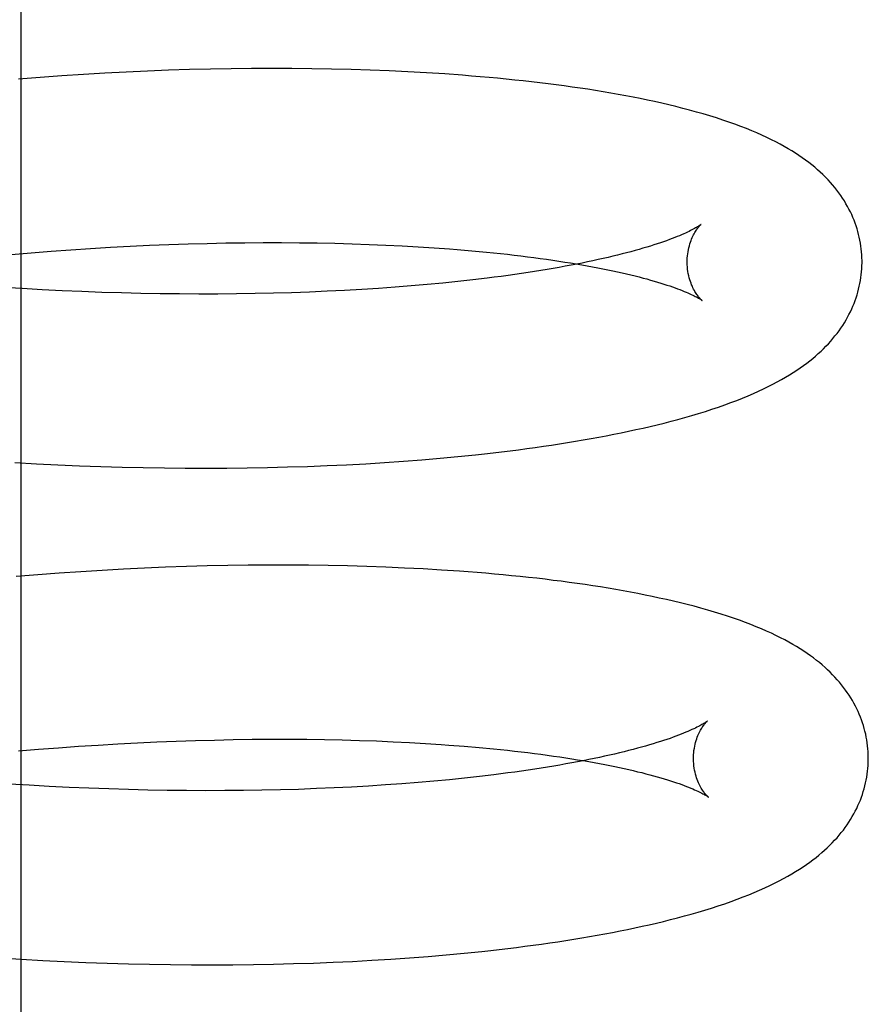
# Model space of a CAD drawing. Header units: inches. Extents: x 0 to 215, y 0 to 139.
# Tile 77 of 115: x 128.2084 to 128.3055, y 51.0304 to 51.143. Entities that reach past the tile are written whole.
import ezdxf

# ---------------------------------------------------------------- set-up
doc = ezdxf.new("R2010")
doc.units = ezdxf.units.IN
doc.header["$LTSCALE"] = 11.804375
doc.header["$MEASUREMENT"] = 0
doc.linetypes.add('HIDDEN', pattern=[0.2, 0.1, -0.1])
doc.layers.add('DEFAULT_2', color=8, linetype='HIDDEN')

msp = doc.modelspace()

# ---------------------------------------------------------------- linework, layer by layer
at = {"layer": 'DEFAULT_2', "color": 8, "linetype": 'HIDDEN'}
for p, q in [((128.20852, 51.15928), (128.20852, 50.93928)), ((128.22544, 51.13724), (128.22302, 51.13715)), ((128.22784, 51.13732), (128.22544, 51.13724)), ((128.23022, 51.13737), (128.22784, 51.13732)), ((128.23258, 51.13742), (128.23022, 51.13737)), ((128.23493, 51.13744), (128.23258, 51.13742)), ((128.23725, 51.13745), (128.23493, 51.13744)), ((128.23955, 51.13745), (128.23725, 51.13745)), ((128.24183, 51.13742), (128.23955, 51.13745)), ((128.24408, 51.13738), (128.24183, 51.13742)), ((128.24631, 51.13733), (128.24408, 51.13738)), ((128.24851, 51.13726), (128.24631, 51.13733)), ((128.25068, 51.13717), (128.24851, 51.13726)), ((128.21076, 51.13643), (128.20828, 51.13624)), ((128.21324, 51.13661), (128.21076, 51.13643)), ((128.2157, 51.13677), (128.21324, 51.13661)), ((128.21815, 51.13691), (128.2157, 51.13677)), ((128.22059, 51.13704), (128.21815, 51.13691)), ((128.22302, 51.13715), (128.22059, 51.13704)), ((128.25282, 51.13707), (128.25068, 51.13717)), ((128.25494, 51.13695), (128.25282, 51.13707)), ((128.25702, 51.13682), (128.25494, 51.13695)), ((128.21652, 51.11687), (128.21878, 51.11701)), ((128.21878, 51.11701), (128.22102, 51.11713)), ((128.22102, 51.11713), (128.22325, 51.11723)), ((128.22325, 51.11723), (128.22546, 51.11732)), ((128.22546, 51.11732), (128.22766, 51.11739)), ((128.22766, 51.11739), (128.22984, 51.11745)), ((128.22984, 51.11745), (128.232, 51.1175)), ((128.232, 51.1175), (128.23414, 51.11753)), ((128.23414, 51.11753), (128.23625, 51.11754)), ((128.23625, 51.11754), (128.23834, 51.11754)), ((128.23834, 51.11754), (128.2404, 51.11753)), ((128.2404, 51.11753), (128.24244, 51.1175)), ((128.24244, 51.1175), (128.24445, 51.11746)), ((128.24445, 51.11746), (128.24643, 51.11741)), ((128.24643, 51.11741), (128.24837, 51.11734)), ((128.24837, 51.11734), (128.25028, 51.11726)), ((128.25028, 51.11726), (128.25216, 51.11717)), ((128.25216, 51.11717), (128.254, 51.11706)), ((128.254, 51.11706), (128.2558, 51.11695)), ((128.20742, 51.11618), (128.20971, 51.11638)), ((128.20971, 51.11638), (128.21199, 51.11656)), ((128.21199, 51.11656), (128.21426, 51.11672)), ((128.21426, 51.11672), (128.21652, 51.11687)), ((128.25843, 51.11675), (128.26013, 51.11661)), ((128.2532, 51.11258), (128.25135, 51.11244)), ((128.25502, 51.11274), (128.2532, 51.11258)), ((128.2568, 51.11291), (128.25502, 51.11274)), ((128.25854, 51.11309), (128.2568, 51.11291)), ((128.26023, 51.11328), (128.25854, 51.11309)), ((128.26188, 51.11347), (128.26023, 51.11328)), ((128.20868, 51.11228), (128.20639, 51.11242)), ((128.21097, 51.11215), (128.20868, 51.11228)), ((128.21325, 51.11204), (128.21097, 51.11215)), ((128.21552, 51.11194), (128.21325, 51.11204)), ((128.21778, 51.11185), (128.21552, 51.11194)), ((128.22003, 51.11179), (128.21778, 51.11185)), ((128.22227, 51.11173), (128.22003, 51.11179)), ((128.22449, 51.11169), (128.22227, 51.11173)), ((128.2267, 51.11167), (128.22449, 51.11169)), ((128.22889, 51.11166), (128.2267, 51.11167)), ((128.23106, 51.11166), (128.22889, 51.11166)), ((128.23321, 51.11168), (128.23106, 51.11166)), ((128.23534, 51.11171), (128.23321, 51.11168)), ((128.23744, 51.11176), (128.23534, 51.11171)), ((128.23951, 51.11181), (128.23744, 51.11176)), ((128.24156, 51.11189), (128.23951, 51.11181)), ((128.24358, 51.11197), (128.24156, 51.11189)), ((128.24557, 51.11207), (128.24358, 51.11197)), ((128.24753, 51.11218), (128.24557, 51.11207)), ((128.24946, 51.1123), (128.24753, 51.11218)), ((128.25135, 51.11244), (128.24946, 51.1123)), ((128.20785, 51.09238), (128.21032, 51.09225)), ((128.21032, 51.09225), (128.21278, 51.09213)), ((128.24578, 51.09214), (128.24798, 51.09226)), ((128.24798, 51.09226), (128.25015, 51.0924)), ((128.25015, 51.0924), (128.25229, 51.09254)), ((128.25229, 51.09254), (128.25441, 51.09271)), ((128.25441, 51.09271), (128.25649, 51.09288)), ((128.25649, 51.09288), (128.25854, 51.09307)), ((128.25854, 51.09307), (128.26056, 51.09328)), ((128.21278, 51.09213), (128.21524, 51.09202)), ((128.21524, 51.09202), (128.21769, 51.09194)), ((128.21769, 51.09194), (128.22012, 51.09187)), ((128.22012, 51.09187), (128.22254, 51.09181)), ((128.22254, 51.09181), (128.22495, 51.09177)), ((128.22495, 51.09177), (128.22734, 51.09175)), ((128.22734, 51.09175), (128.22972, 51.09175)), ((128.22972, 51.09175), (128.23208, 51.09176)), ((128.23208, 51.09176), (128.23442, 51.09178)), ((128.23442, 51.09178), (128.23674, 51.09182)), ((128.23674, 51.09182), (128.23903, 51.09188)), ((128.23903, 51.09188), (128.24131, 51.09195)), ((128.24131, 51.09195), (128.24356, 51.09204)), ((128.24356, 51.09204), (128.24578, 51.09214)), ((128.21538, 51.07991), (128.21293, 51.07975)), ((128.21782, 51.08006), (128.21538, 51.07991)), ((128.22026, 51.08019), (128.21782, 51.08006)), ((128.22268, 51.08031), (128.22026, 51.08019)), ((128.22508, 51.08041), (128.22268, 51.08031)), ((128.22748, 51.08049), (128.22508, 51.08041)), ((128.22985, 51.08056), (128.22748, 51.08049)), ((128.23221, 51.08061), (128.22985, 51.08056)), ((128.23455, 51.08064), (128.23221, 51.08061)), ((128.23687, 51.08066), (128.23455, 51.08064)), ((128.23916, 51.08066), (128.23687, 51.08066)), ((128.24144, 51.08065), (128.23916, 51.08066)), ((128.24369, 51.08061), (128.24144, 51.08065)), ((128.24592, 51.08057), (128.24369, 51.08061)), ((128.24812, 51.08051), (128.24592, 51.08057)), ((128.25029, 51.08043), (128.24812, 51.08051)), ((128.25244, 51.08033), (128.25029, 51.08043)), ((128.25456, 51.08023), (128.25244, 51.08033)), ((128.25665, 51.0801), (128.25456, 51.08023)), ((128.21046, 51.07956), (128.208, 51.07936)), ((128.21293, 51.07975), (128.21046, 51.07956)), ((128.22851, 51.0606), (128.23069, 51.06066)), ((128.23069, 51.06066), (128.23284, 51.06071)), ((128.23284, 51.06071), (128.23498, 51.06074)), ((128.23498, 51.06074), (128.23709, 51.06075)), ((128.23709, 51.06075), (128.23918, 51.06075)), ((128.23918, 51.06075), (128.24125, 51.06074)), ((128.24125, 51.06074), (128.24328, 51.06071)), ((128.24328, 51.06071), (128.24529, 51.06067)), ((128.24529, 51.06067), (128.24726, 51.06061)), ((128.20828, 51.05941), (128.21057, 51.0596)), ((128.21057, 51.0596), (128.21284, 51.05978)), ((128.21284, 51.05978), (128.21512, 51.05994)), ((128.21512, 51.05994), (128.21738, 51.06009)), ((128.21738, 51.06009), (128.21963, 51.06022)), ((128.21963, 51.06022), (128.22187, 51.06034)), ((128.22187, 51.06034), (128.2241, 51.06044)), ((128.2241, 51.06044), (128.22631, 51.06053)), ((128.22631, 51.06053), (128.22851, 51.0606)), ((128.24726, 51.06061), (128.24921, 51.06055)), ((128.24921, 51.06055), (128.25111, 51.06047)), ((128.25111, 51.06047), (128.25299, 51.06037)), ((128.25299, 51.06037), (128.25483, 51.06027)), ((128.25751, 51.06009), (128.25925, 51.05995)), ((128.25925, 51.05995), (128.26095, 51.05981)), ((128.2593, 51.0563), (128.25756, 51.05612)), ((128.26099, 51.05649), (128.2593, 51.0563)), ((128.26264, 51.05669), (128.26099, 51.05649)), ((128.21177, 51.05536), (128.20948, 51.05548)), ((128.21405, 51.05524), (128.21177, 51.05536)), ((128.21632, 51.05514), (128.21405, 51.05524)), ((128.21858, 51.05506), (128.21632, 51.05514)), ((128.22083, 51.05499), (128.21858, 51.05506)), ((128.24234, 51.0551), (128.2403, 51.05502)), ((128.24436, 51.05518), (128.24234, 51.0551)), ((128.24635, 51.05528), (128.24436, 51.05518)), ((128.24831, 51.05539), (128.24635, 51.05528)), ((128.25023, 51.05552), (128.24831, 51.05539)), ((128.25212, 51.05565), (128.25023, 51.05552)), ((128.25397, 51.0558), (128.25212, 51.05565)), ((128.25579, 51.05595), (128.25397, 51.0558)), ((128.25756, 51.05612), (128.25579, 51.05595)), ((128.22307, 51.05494), (128.22083, 51.05499)), ((128.22529, 51.0549), (128.22307, 51.05494)), ((128.22749, 51.05487), (128.22529, 51.0549)), ((128.22968, 51.05486), (128.22749, 51.05487)), ((128.23185, 51.05487), (128.22968, 51.05486)), ((128.234, 51.05489), (128.23185, 51.05487)), ((128.23612, 51.05492), (128.234, 51.05489)), ((128.23822, 51.05497), (128.23612, 51.05492)), ((128.2403, 51.05502), (128.23822, 51.05497)), ((128.25301, 51.03575), (128.25512, 51.03591)), ((128.25512, 51.03591), (128.2572, 51.03609)), ((128.2572, 51.03609), (128.25926, 51.03628)), ((128.25926, 51.03628), (128.26128, 51.03649)), ((128.20608, 51.03575), (128.20856, 51.03559)), ((128.20856, 51.03559), (128.21103, 51.03546)), ((128.21103, 51.03546), (128.21349, 51.03534)), ((128.21349, 51.03534), (128.21595, 51.03523)), ((128.21595, 51.03523), (128.2184, 51.03515)), ((128.2184, 51.03515), (128.22083, 51.03508)), ((128.22083, 51.03508), (128.22325, 51.03502)), ((128.22325, 51.03502), (128.22566, 51.03498)), ((128.22566, 51.03498), (128.22806, 51.03496)), ((128.22806, 51.03496), (128.23043, 51.03496)), ((128.23043, 51.03496), (128.23279, 51.03497)), ((128.23279, 51.03497), (128.23513, 51.03499)), ((128.23513, 51.03499), (128.23745, 51.03503)), ((128.23745, 51.03503), (128.23974, 51.03509)), ((128.23974, 51.03509), (128.24202, 51.03516)), ((128.24202, 51.03516), (128.24427, 51.03525)), ((128.24427, 51.03525), (128.24649, 51.03535)), ((128.24649, 51.03535), (128.24869, 51.03547)), ((128.24869, 51.03547), (128.25086, 51.0356)), ((128.25086, 51.0356), (128.25301, 51.03575))]:
    msp.add_line(p, q, dxfattribs=at)
for points in [[(128.30476, 51.1155), (128.30475, 51.11579), (128.30474, 51.11613), (128.30471, 51.11647), (128.30468, 51.11681), (128.30463, 51.11714), (128.30458, 51.11748), (128.30452, 51.11781), (128.30445, 51.11815), (128.30437, 51.11848), (128.30428, 51.11881), (128.30419, 51.11913), (128.30408, 51.11946), (128.30397, 51.11978), (128.30385, 51.1201), (128.30372, 51.12042), (128.30358, 51.12074), (128.30343, 51.12106), (128.30327, 51.12137), (128.3031, 51.12168), (128.30292, 51.12199), (128.30274, 51.1223), (128.30254, 51.12261), (128.30234, 51.12291), (128.30212, 51.12322), (128.30189, 51.12352), (128.30165, 51.12383), (128.3014, 51.12413), (128.30114, 51.12443), (128.30087, 51.12472), (128.30058, 51.12502), (128.30029, 51.12531), (128.29998, 51.12559), (128.29967, 51.12587), (128.29935, 51.12615), (128.29901, 51.12643), (128.29866, 51.1267), (128.29831, 51.12697), (128.29793, 51.12724), (128.29755, 51.1275), (128.29715, 51.12776), (128.29673, 51.12802), (128.2963, 51.12828), (128.29585, 51.12854), (128.29538, 51.1288), (128.2949, 51.12906), (128.29439, 51.12931), (128.29386, 51.12957), (128.29331, 51.12982), (128.29274, 51.13008), (128.29214, 51.13033), (128.29153, 51.13058), (128.29089, 51.13083), (128.29023, 51.13107), (128.28954, 51.13131), (128.28884, 51.13155), (128.28811, 51.13179), (128.28737, 51.13202), (128.2866, 51.13225), (128.28583, 51.13247), (128.28504, 51.13269), (128.28425, 51.13289), (128.28345, 51.1331), (128.28265, 51.13329), (128.28185, 51.13348), (128.28104, 51.13366), (128.28023, 51.13383), (128.2794, 51.134), (128.27857, 51.13417), (128.27773, 51.13433), (128.27688, 51.13448), (128.27602, 51.13464), (128.27515, 51.13478), (128.27428, 51.13493), (128.27339, 51.13507), (128.2725, 51.1352), (128.27159, 51.13533), (128.27068, 51.13546), (128.26976, 51.13558), (128.26884, 51.1357), (128.2679, 51.13581), (128.26695, 51.13592), (128.266, 51.13603), (128.26503, 51.13613), (128.26406, 51.13623), (128.26308, 51.13633), (128.26209, 51.13642), (128.26109, 51.13651), (128.26009, 51.13659), (128.25907, 51.13667), (128.25702, 51.13682)], [(128.28636, 51.11962), (128.28635, 51.11961), (128.28633, 51.1196), (128.2863, 51.11958), (128.28627, 51.11955), (128.28622, 51.11952), (128.28617, 51.11948), (128.2861, 51.11944), (128.28602, 51.11939), (128.28593, 51.11934), (128.28583, 51.11928), (128.28572, 51.11921), (128.2856, 51.11914), (128.28546, 51.11907), (128.28531, 51.11899), (128.28515, 51.11891), (128.28497, 51.11882), (128.28478, 51.11873), (128.28458, 51.11863), (128.28436, 51.11854), (128.28412, 51.11843), (128.28387, 51.11833), (128.28361, 51.11822), (128.28333, 51.11811), (128.28304, 51.118), (128.28273, 51.11788), (128.28241, 51.11776), (128.28206, 51.11764), (128.28171, 51.11752), (128.28134, 51.11739), (128.28095, 51.11727), (128.28055, 51.11714), (128.28014, 51.11701), (128.2797, 51.11689), (128.27926, 51.11676), (128.2788, 51.11663), (128.27832, 51.1165), (128.27783, 51.11637), (128.27732, 51.11624), (128.2768, 51.11611), (128.27627, 51.11597), (128.27572, 51.11584), (128.27515, 51.11571), (128.27457, 51.11559), (128.27398, 51.11546), (128.27337, 51.11533), (128.27275, 51.1152), (128.27212, 51.11508), (128.27147, 51.11495), (128.27081, 51.11483), (128.27013, 51.11471), (128.26944, 51.11459), (128.26874, 51.11447), (128.26803, 51.11435), (128.2673, 51.11423), (128.26657, 51.11412), (128.26581, 51.11401), (128.26505, 51.11389), (128.26428, 51.11379), (128.26349, 51.11368), (128.26269, 51.11358), (128.26188, 51.11347)], [(128.28476, 51.11525), (128.28476, 51.11549), (128.28477, 51.11575), (128.28479, 51.11601), (128.28482, 51.11626), (128.28486, 51.1165), (128.2849, 51.11674), (128.28495, 51.11696), (128.28501, 51.11718), (128.28507, 51.11739), (128.28513, 51.11759), (128.2852, 51.11777), (128.28527, 51.11795), (128.28534, 51.11812), (128.28542, 51.11827), (128.28549, 51.11842), (128.28556, 51.11856), (128.28563, 51.11868), (128.28571, 51.1188), (128.28577, 51.11891), (128.28584, 51.11901), (128.28591, 51.1191), (128.28597, 51.11919), (128.28603, 51.11926), (128.28608, 51.11933), (128.28613, 51.11939), (128.28618, 51.11944), (128.28622, 51.11949), (128.28626, 51.11953), (128.28629, 51.11956), (128.28632, 51.11959), (128.28634, 51.1196), (128.28635, 51.11962), (128.28636, 51.11962)], [(128.2558, 51.11695), (128.25756, 51.11682), (128.25843, 51.11675)], [(128.26013, 51.11661), (128.26179, 51.11645), (128.2626, 51.11637), (128.2634, 51.11629), (128.26419, 51.1162), (128.26497, 51.11611), (128.26573, 51.11602), (128.26649, 51.11593), (128.26723, 51.11583), (128.26796, 51.11573), (128.26868, 51.11563), (128.26938, 51.11553), (128.27007, 51.11543), (128.27075, 51.11532), (128.27142, 51.11522), (128.27207, 51.11511), (128.27271, 51.115), (128.27333, 51.11489), (128.27394, 51.11478), (128.27454, 51.11466), (128.27512, 51.11455), (128.27569, 51.11443), (128.27624, 51.11432), (128.27678, 51.1142), (128.27731, 51.11408), (128.27782, 51.11397), (128.27832, 51.11385), (128.2788, 51.11373), (128.27926, 51.11361), (128.27971, 51.11349), (128.28015, 51.11338), (128.28057, 51.11326), (128.28097, 51.11314), (128.28136, 51.11303), (128.28174, 51.11291), (128.2821, 51.1128), (128.28244, 51.11269), (128.28277, 51.11258), (128.28309, 51.11247), (128.28338, 51.11236), (128.28367, 51.11226), (128.28393, 51.11216), (128.28418, 51.11206), (128.28442, 51.11196), (128.28464, 51.11187), (128.28485, 51.11178), (128.28505, 51.11169), (128.28523, 51.11161), (128.28539, 51.11153), (128.28555, 51.11145), (128.28569, 51.11138), (128.28581, 51.11132), (128.28593, 51.11126), (128.28603, 51.1112), (128.28612, 51.11115), (128.2862, 51.1111), (128.28627, 51.11106), (128.28632, 51.11102), (128.28637, 51.11099), (128.28641, 51.11096), (128.28644, 51.11094), (128.28644, 51.11094)], [(128.26056, 51.09328), (128.26156, 51.09339), (128.26255, 51.0935), (128.26353, 51.09362), (128.2645, 51.09374), (128.26547, 51.09386), (128.26642, 51.09398), (128.26737, 51.09411), (128.26831, 51.09425), (128.26924, 51.09438), (128.27016, 51.09453), (128.27107, 51.09467), (128.27198, 51.09482), (128.27287, 51.09497), (128.27376, 51.09513), (128.27464, 51.09529), (128.27551, 51.09545), (128.27637, 51.09562), (128.27722, 51.09579), (128.27806, 51.09597), (128.27889, 51.09615), (128.27971, 51.09633), (128.28052, 51.09652), (128.28133, 51.09671), (128.28213, 51.09691), (128.28292, 51.09711), (128.28371, 51.09733), (128.2845, 51.09754), (128.28529, 51.09777), (128.28607, 51.098), (128.28684, 51.09824), (128.28759, 51.09848), (128.28833, 51.09873), (128.28906, 51.09899), (128.28976, 51.09924), (128.29044, 51.0995), (128.29109, 51.09976), (128.29172, 51.10002), (128.29233, 51.10028), (128.29292, 51.10054), (128.29349, 51.10081), (128.29403, 51.10107), (128.29456, 51.10134), (128.29506, 51.1016), (128.29554, 51.10187), (128.29601, 51.10214), (128.29645, 51.10241), (128.29688, 51.10267), (128.29729, 51.10294), (128.29768, 51.10321), (128.29806, 51.10348), (128.29843, 51.10375), (128.29878, 51.10402), (128.29912, 51.10429), (128.29945, 51.10457), (128.29976, 51.10485), (128.30007, 51.10513), (128.30036, 51.10541), (128.30064, 51.1057), (128.30091, 51.10598), (128.30118, 51.10627), (128.30143, 51.10657), (128.30167, 51.10686), (128.30191, 51.10716), (128.30213, 51.10746), (128.30234, 51.10777), (128.30255, 51.10807), (128.30274, 51.10838), (128.30293, 51.10869), (128.30311, 51.109), (128.30327, 51.10932), (128.30343, 51.10963), (128.30358, 51.10995), (128.30372, 51.11027), (128.30385, 51.11058), (128.30397, 51.11091), (128.30409, 51.11123), (128.30419, 51.11155), (128.30429, 51.11188), (128.30437, 51.11221), (128.30445, 51.11254), (128.30452, 51.11287), (128.30458, 51.1132), (128.30463, 51.11354), (128.30468, 51.11387), (128.30471, 51.11421), (128.30474, 51.11454), (128.30475, 51.11488), (128.30476, 51.11521), (128.30476, 51.1155)], [(128.28644, 51.11094), (128.28645, 51.11093), (128.28646, 51.11092), (128.28647, 51.11092), (128.28646, 51.11092), (128.28645, 51.11094), (128.28643, 51.11095), (128.2864, 51.11098), (128.28637, 51.11101), (128.28633, 51.11104), (128.28629, 51.11109), (128.28624, 51.11114), (128.28619, 51.1112), (128.28613, 51.11127), (128.28607, 51.11134), (128.28601, 51.11142), (128.28594, 51.11151), (128.28587, 51.11161), (128.2858, 51.11171), (128.28573, 51.11183), (128.28565, 51.11195), (128.28558, 51.11208), (128.2855, 51.11223), (128.28542, 51.11238), (128.28535, 51.11254), (128.28527, 51.11272), (128.2852, 51.1129), (128.28513, 51.1131), (128.28506, 51.1133), (128.285, 51.11352), (128.28494, 51.11375), (128.28489, 51.11399), (128.28485, 51.11423), (128.28481, 51.11449), (128.28479, 51.11475), (128.28477, 51.11501), (128.28476, 51.11525)], [(128.30548, 51.05871), (128.30547, 51.059), (128.30546, 51.05933), (128.30543, 51.05967), (128.3054, 51.06), (128.30536, 51.06034), (128.30531, 51.06067), (128.30524, 51.061), (128.30518, 51.06133), (128.3051, 51.06166), (128.30501, 51.06199), (128.30492, 51.06232), (128.30481, 51.06264), (128.3047, 51.06296), (128.30458, 51.06328), (128.30445, 51.0636), (128.30431, 51.06392), (128.30416, 51.06423), (128.30401, 51.06455), (128.30384, 51.06486), (128.30366, 51.06517), (128.30348, 51.06547), (128.30329, 51.06578), (128.30308, 51.06608), (128.30287, 51.06638), (128.30265, 51.06668), (128.30242, 51.06698), (128.30218, 51.06727), (128.30193, 51.06756), (128.30167, 51.06785), (128.3014, 51.06813), (128.30112, 51.06841), (128.30083, 51.06869), (128.30053, 51.06896), (128.30021, 51.06924), (128.29989, 51.06951), (128.29956, 51.06977), (128.29921, 51.07004), (128.29885, 51.0703), (128.29848, 51.07056), (128.2981, 51.07082), (128.2977, 51.07108), (128.29728, 51.07134), (128.29685, 51.07159), (128.29639, 51.07185), (128.29592, 51.07211), (128.29543, 51.07236), (128.29492, 51.07261), (128.29439, 51.07287), (128.29384, 51.07312), (128.29327, 51.07337), (128.29267, 51.07362), (128.29206, 51.07386), (128.29142, 51.07411), (128.29076, 51.07435), (128.29007, 51.07459), (128.28936, 51.07483), (128.28863, 51.07506), (128.28788, 51.07529), (128.28712, 51.07552), (128.28634, 51.07574), (128.28556, 51.07595), (128.28477, 51.07615), (128.28398, 51.07635), (128.28318, 51.07654), (128.28238, 51.07673), (128.28157, 51.0769), (128.28076, 51.07708), (128.27995, 51.07724), (128.27912, 51.07741), (128.27829, 51.07757), (128.27744, 51.07772), (128.27659, 51.07787), (128.27573, 51.07802), (128.27485, 51.07816), (128.27397, 51.0783), (128.27308, 51.07843), (128.27218, 51.07856), (128.27127, 51.07868), (128.27035, 51.07881), (128.26943, 51.07892), (128.2685, 51.07904), (128.26756, 51.07915), (128.26661, 51.07925), (128.26565, 51.07935), (128.26468, 51.07945), (128.2637, 51.07955), (128.26272, 51.07964), (128.26173, 51.07973), (128.26073, 51.07981), (128.25972, 51.07989), (128.2587, 51.07996), (128.25665, 51.0801)], [(128.28708, 51.06283), (128.28707, 51.06282), (128.28705, 51.06281), (128.28702, 51.06279), (128.28699, 51.06276), (128.28694, 51.06273), (128.28689, 51.06269), (128.28682, 51.06265), (128.28674, 51.0626), (128.28666, 51.06255), (128.28656, 51.06249), (128.28645, 51.06242), (128.28632, 51.06235), (128.28619, 51.06228), (128.28604, 51.0622), (128.28587, 51.06212), (128.2857, 51.06203), (128.28551, 51.06194), (128.2853, 51.06185), (128.28508, 51.06175), (128.28485, 51.06165), (128.2846, 51.06154), (128.28434, 51.06143), (128.28406, 51.06132), (128.28377, 51.06121), (128.28346, 51.06109), (128.28314, 51.06097), (128.2828, 51.06085), (128.28244, 51.06073), (128.28207, 51.06061), (128.28169, 51.06048), (128.28129, 51.06036), (128.28087, 51.06023), (128.28044, 51.0601), (128.27999, 51.05997), (128.27953, 51.05984), (128.27906, 51.05971), (128.27857, 51.05958), (128.27806, 51.05945), (128.27754, 51.05932), (128.27701, 51.05919), (128.27646, 51.05906), (128.27589, 51.05893), (128.27531, 51.0588), (128.27472, 51.05867), (128.27412, 51.05854), (128.2735, 51.05842), (128.27286, 51.05829), (128.27221, 51.05817), (128.27155, 51.05804), (128.27088, 51.05792), (128.27019, 51.0578), (128.26949, 51.05768), (128.26878, 51.05756), (128.26806, 51.05745), (128.26732, 51.05733), (128.26657, 51.05722), (128.26581, 51.05711), (128.26503, 51.057), (128.26425, 51.05689), (128.26345, 51.05679), (128.26264, 51.05669)], [(128.28548, 51.05846), (128.28548, 51.0587), (128.28549, 51.05896), (128.28551, 51.05922), (128.28554, 51.05947), (128.28558, 51.05971), (128.28562, 51.05995), (128.28567, 51.06017), (128.28573, 51.06039), (128.28579, 51.0606), (128.28585, 51.06079), (128.28592, 51.06098), (128.28599, 51.06116), (128.28606, 51.06133), (128.28614, 51.06148), (128.28621, 51.06163), (128.28628, 51.06177), (128.28635, 51.06189), (128.28642, 51.06201), (128.28649, 51.06212), (128.28656, 51.06222), (128.28663, 51.06231), (128.28669, 51.06239), (128.28675, 51.06247), (128.2868, 51.06254), (128.28685, 51.0626), (128.2869, 51.06265), (128.28694, 51.0627), (128.28698, 51.06274), (128.28701, 51.06277), (128.28704, 51.06279), (128.28706, 51.06281), (128.28707, 51.06282), (128.28708, 51.06283)], [(128.25483, 51.06027), (128.25663, 51.06015), (128.25751, 51.06009)], [(128.26095, 51.05981), (128.2626, 51.05965), (128.26341, 51.05957), (128.26421, 51.05949), (128.265, 51.0594), (128.26578, 51.05931), (128.26654, 51.05922), (128.26729, 51.05912), (128.26803, 51.05903), (128.26876, 51.05893), (128.26948, 51.05883), (128.27018, 51.05873), (128.27087, 51.05863), (128.27155, 51.05852), (128.27221, 51.05841), (128.27286, 51.05831), (128.2735, 51.0582), (128.27412, 51.05809), (128.27473, 51.05797), (128.27533, 51.05786), (128.27591, 51.05775), (128.27647, 51.05763), (128.27703, 51.05751), (128.27757, 51.0574), (128.27809, 51.05728), (128.2786, 51.05716), (128.27909, 51.05704), (128.27957, 51.05693), (128.28004, 51.05681), (128.28048, 51.05669), (128.28092, 51.05657), (128.28134, 51.05646), (128.28174, 51.05634), (128.28213, 51.05622), (128.2825, 51.05611), (128.28286, 51.056), (128.2832, 51.05588), (128.28353, 51.05577), (128.28384, 51.05567), (128.28414, 51.05556), (128.28442, 51.05546), (128.28468, 51.05535), (128.28493, 51.05526), (128.28517, 51.05516), (128.28539, 51.05507), (128.28559, 51.05498), (128.28579, 51.05489), (128.28597, 51.05481), (128.28613, 51.05473), (128.28628, 51.05466), (128.28642, 51.05459), (128.28655, 51.05452), (128.28666, 51.05446), (128.28676, 51.0544), (128.28685, 51.05435), (128.28693, 51.0543), (128.28699, 51.05426), (128.28705, 51.05423), (128.2871, 51.05419), (128.28713, 51.05417), (128.28716, 51.05415), (128.28716, 51.05415)], [(128.26128, 51.03649), (128.26228, 51.0366), (128.26327, 51.03671), (128.26425, 51.03682), (128.26522, 51.03694), (128.26618, 51.03707), (128.26714, 51.03719), (128.26809, 51.03732), (128.26903, 51.03746), (128.26996, 51.03759), (128.27088, 51.03773), (128.27179, 51.03788), (128.27269, 51.03803), (128.27359, 51.03818), (128.27447, 51.03834), (128.27535, 51.0385), (128.27622, 51.03866), (128.27708, 51.03883), (128.27793, 51.039), (128.27878, 51.03918), (128.27961, 51.03936), (128.28043, 51.03954), (128.28125, 51.03973), (128.28205, 51.03992), (128.28285, 51.04012), (128.28365, 51.04032), (128.28444, 51.04054), (128.28523, 51.04075), (128.28601, 51.04098), (128.28679, 51.04121), (128.28756, 51.04145), (128.28831, 51.04169), (128.28905, 51.04194), (128.28978, 51.04219), (128.29048, 51.04245), (128.29115, 51.04271), (128.29181, 51.04296), (128.29244, 51.04323), (128.29305, 51.04349), (128.29364, 51.04375), (128.2942, 51.04401), (128.29475, 51.04428), (128.29527, 51.04455), (128.29578, 51.04481), (128.29626, 51.04508), (128.29673, 51.04535), (128.29717, 51.04561), (128.2976, 51.04588), (128.29801, 51.04615), (128.2984, 51.04642), (128.29878, 51.04669), (128.29915, 51.04696), (128.2995, 51.04723), (128.29984, 51.0475), (128.30016, 51.04778), (128.30048, 51.04806), (128.30079, 51.04834), (128.30108, 51.04862), (128.30136, 51.0489), (128.30163, 51.04919), (128.3019, 51.04948), (128.30215, 51.04978), (128.30239, 51.05007), (128.30263, 51.05037), (128.30285, 51.05067), (128.30306, 51.05097), (128.30327, 51.05128), (128.30346, 51.05159), (128.30365, 51.0519), (128.30383, 51.05221), (128.30399, 51.05252), (128.30415, 51.05284), (128.3043, 51.05316), (128.30444, 51.05347), (128.30457, 51.05379), (128.30469, 51.05411), (128.30481, 51.05444), (128.30491, 51.05476), (128.30501, 51.05509), (128.30509, 51.05542), (128.30517, 51.05575), (128.30524, 51.05608), (128.3053, 51.05641), (128.30535, 51.05675), (128.3054, 51.05708), (128.30543, 51.05742), (128.30546, 51.05775), (128.30547, 51.05809), (128.30548, 51.05842), (128.30548, 51.05871)], [(128.28716, 51.05415), (128.28718, 51.05414), (128.28719, 51.05413), (128.28718, 51.05413), (128.28717, 51.05415), (128.28715, 51.05416), (128.28712, 51.05419), (128.28709, 51.05422), (128.28705, 51.05426), (128.28701, 51.0543), (128.28696, 51.05436), (128.2869, 51.05441), (128.28685, 51.05448), (128.28679, 51.05456), (128.28672, 51.05464), (128.28666, 51.05473), (128.28659, 51.05483), (128.28651, 51.05493), (128.28644, 51.05505), (128.28637, 51.05517), (128.28629, 51.05531), (128.28621, 51.05545), (128.28614, 51.05561), (128.28606, 51.05577), (128.28599, 51.05595), (128.28591, 51.05613), (128.28584, 51.05633), (128.28578, 51.05654), (128.28572, 51.05675), (128.28566, 51.05698), (128.28561, 51.05721), (128.28557, 51.05745), (128.28553, 51.0577), (128.28551, 51.05796), (128.28549, 51.05822), (128.28548, 51.05846)], [(128.20948, 51.05548), (128.20719, 51.05563), (128.20605, 51.0557)]]:
    msp.add_lwpolyline(points, dxfattribs=at)

doc.saveas('drawing.dxf')
